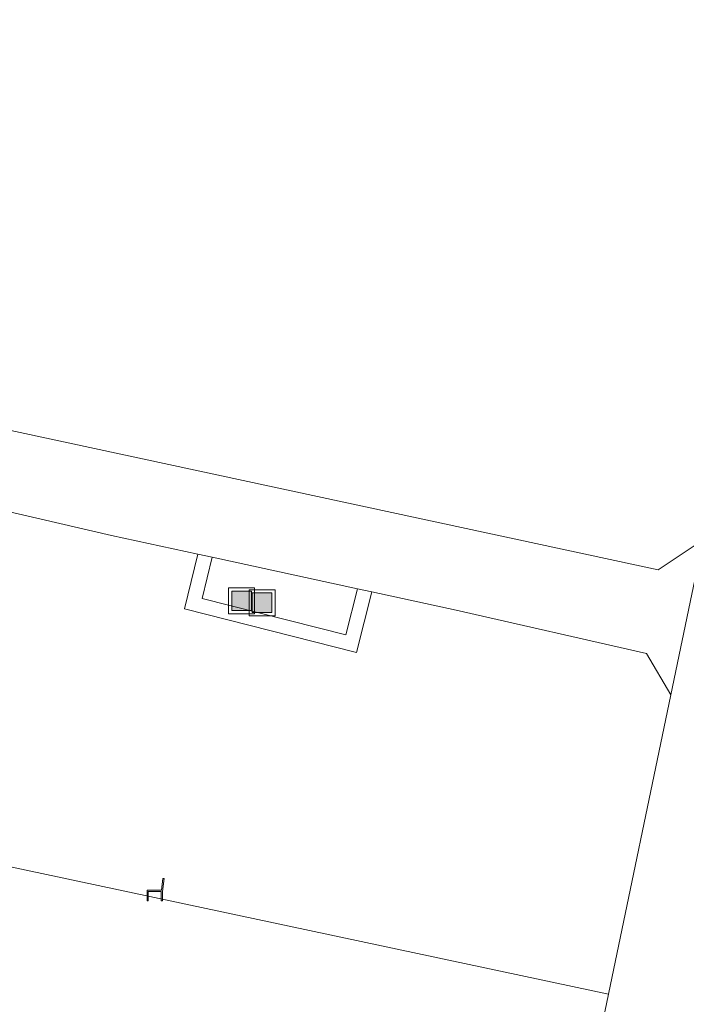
# Model space of a CAD drawing. Header units: metres. Extents: x 207466 to 209466, y 475780 to 477780.
# Tile 178 of 189: x 208964 to 208984, y 476914 to 476944. Entities that reach past the tile are written whole.
import ezdxf

# ---------------------------------------------------------------- set-up
doc = ezdxf.new("R2010")
doc.units = ezdxf.units.M
doc.layers.get('0').update_dxf_attribs({"color": 253, "linetype": 'CONTINUOUS'})
for name, color, linetype, lineweight, true_color in [('B-RO-GR-BEPLANTING_CULTUUR_HEESTERS-GV', 7, 'CONTINUOUS', 0, 0x6d8a47), ('B-RO-GR-BOS_LOOF-GV', 7, 'CONTINUOUS', 0, 0x6d8a47), ('B-RO-GR-GROENVOORZIENING-GV', 7, 'CONTINUOUS', 0, 0x6d8a47)]:
    doc.layers.add(name, color=color, linetype=linetype, lineweight=lineweight, true_color=true_color)
for name, color, linetype, lineweight in [('B-RO-IE-MEUBILAIR_WEGMEUBILAIR-S', 253, 'CONTINUOUS', 0), ('B-RO-OG-TERREIN_CULTUURSCHEIDING-GV', 253, 'CONTINUOUS', 0), ('B-RO-VH-VERHARDING_ASFALT-GV', 253, 'CONTINUOUS', 0), ('B-RO-VH-VERHARDING_STRAATBAKSTEEN-GV', 253, 'CONTINUOUS', 0)]:
    doc.layers.add(name, color=color, linetype=linetype, lineweight=lineweight)

# ---------------------------------------------------------------- blocks, each defined once
blk = doc.blocks.new('SIE-WEG_AFVALBAK-SO1')
at = {"linetype": 'Continuous'}
blk.add_hatch(color=0, dxfattribs=at).paths.add_polyline_path([(-1.5, -1.5), (1.5, -1.5), (1.5, 1.5), (-1.5, 1.5)])
at = {"color": 0, "linetype": 'ByBlock', "lineweight": -2, "flags": 128}
for points in [[(-2, -2), (2, -2), (2, 2), (-2, 2), (-2, -2)], [(-1.5, -1.5), (1.5, -1.5), (1.5, 1.5), (-1.5, 1.5), (-1.5, -1.5)]]:
    blk.add_lwpolyline(points, dxfattribs=at)
blk = doc.blocks.new('SIE-WEG_ZITBANK-SO1')
at = {"color": 0, "linetype": 'ByBlock', "lineweight": -2, "flags": 128}
blk.add_lwpolyline([(-0.9125, -1.6313), (-0.9125, -0.2), (1.0875, -0.2), (1.0875, -1.6313), (1.2875, -1.6313), (1.2875, -0.2125), (1.5361, 1.7765), (1.3346, 1.7765), (1.1125, 0), (-1.1125, 0), (-1.1125, -1.6313), (-0.9125, -1.6313)], dxfattribs=at)

msp = doc.modelspace()

# ---------------------------------------------------------------- linework, layer by layer
at = {"layer": 'B-RO-GR-BEPLANTING_CULTUUR_HEESTERS-GV', "flags": 128}
for points in [[(208983.252, 476924.815), (208977.395, 476926.146), (208974.802, 476926.71), (208974.323, 476924.846), (208969.033, 476926.187), (208969.446, 476927.875), (208966.791, 476928.453), (208962.45, 476929.459)], [(208974.362, 476926.806), (208969.886, 476927.78), (208969.576, 476926.514), (208973.998, 476925.393), (208974.362, 476926.806)], [(208954.952, 476920.11), (208982.084, 476914.332), (208984, 476923.546), (208983.252, 476924.815)]]:
    msp.add_lwpolyline(points, dxfattribs=at)
at = {"layer": 'B-RO-GR-BOS_LOOF-GV', "flags": 128}
msp.add_lwpolyline([(208963.155, 476931.796), (208973.934, 476929.474), (208983.607, 476927.389), (208984.991, 476928.312)], dxfattribs=at)
at = {"layer": 'B-RO-GR-GROENVOORZIENING-GV', "flags": 128}
msp.add_lwpolyline([(208969.886, 476927.78), (208969.446, 476927.875), (208969.033, 476926.187), (208974.323, 476924.846), (208974.802, 476926.71), (208974.362, 476926.806), (208973.998, 476925.393), (208969.576, 476926.514), (208969.886, 476927.78)], dxfattribs=at)
at = {"layer": 'B-RO-OG-TERREIN_CULTUURSCHEIDING-GV', "flags": 128}
msp.add_lwpolyline([(208973.838, 476874.665), (208982.084, 476914.332), (208954.952, 476920.11)], dxfattribs=at)
at = {"layer": 'B-RO-VH-VERHARDING_ASFALT-GV', "flags": 128}
msp.add_lwpolyline([(208992.044, 476945.004), (208992.321, 476946.337), (208992.616, 476947.83), (208993.646, 476952.159), (208994.761, 476957.018), (208995.49, 476960.067), (208995.768, 476961.139), (208991.733, 476961.429), (208991.522, 476959.864), (208989.556, 476950.324), (208988.889, 476947.062), (208984.991, 476928.312), (208984, 476923.546), (208982.084, 476914.332), (208973.838, 476874.665)], dxfattribs=at)
at = {"layer": 'B-RO-VH-VERHARDING_STRAATBAKSTEEN-GV', "flags": 128}
msp.add_lwpolyline([(208962.45, 476929.459), (208966.791, 476928.453), (208969.446, 476927.875), (208969.886, 476927.78), (208974.362, 476926.806), (208974.802, 476926.71), (208977.395, 476926.146), (208983.252, 476924.815), (208984, 476923.546), (208984.991, 476928.312), (208983.607, 476927.389), (208973.934, 476929.474), (208963.155, 476931.796)], dxfattribs=at)

# ---------------------------------------------------------------- block references
at = {"layer": 'B-RO-IE-MEUBILAIR_WEGMEUBILAIR-S', "xscale": 0.2, "yscale": 0.2, "zscale": 0.2}
for name, p in [('SIE-WEG_AFVALBAK-SO1', (208970.794, 476926.438)), ('SIE-WEG_AFVALBAK-SO1', (208971.421, 476926.381)), ('SIE-WEG_ZITBANK-SO1', (208968.104, 476917.533))]:
    msp.add_blockref(name, p, dxfattribs=at)

doc.saveas('drawing.dxf')
